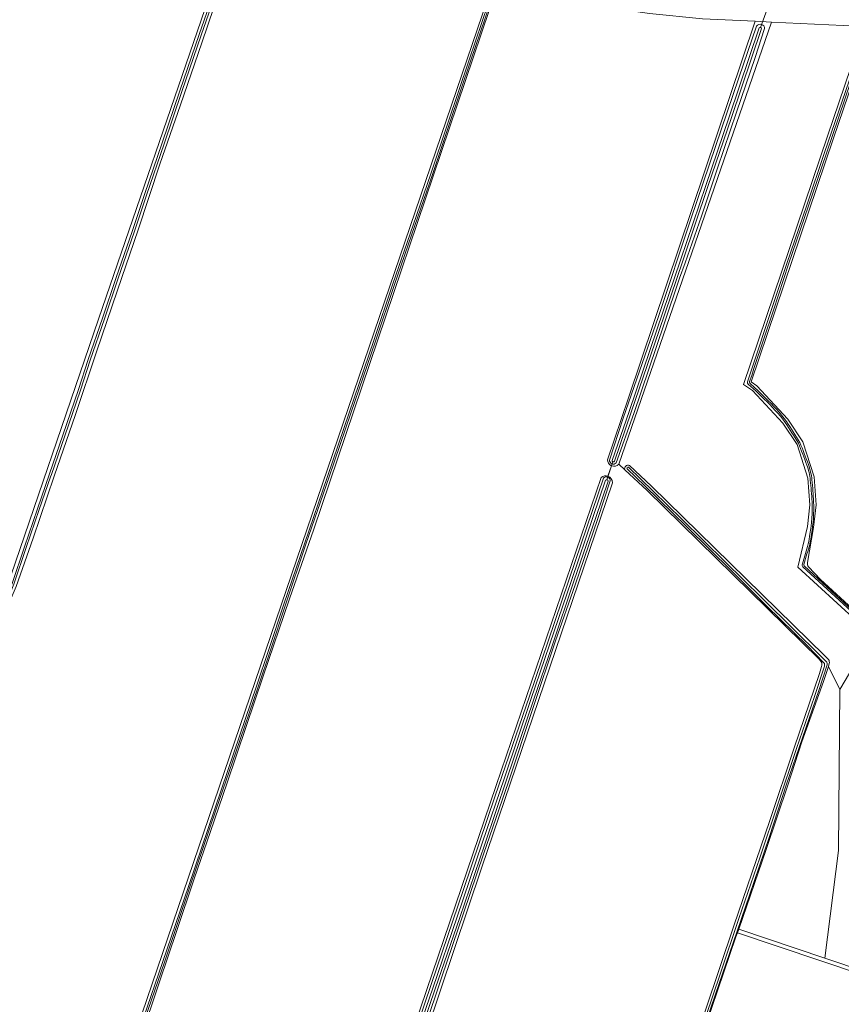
# Model space of a CAD drawing. Extents: x 199200 to 204075, y 460125 to 464703.
# Tile 46 of 174: x 200791 to 201113, y 463112 to 463498. Entities that reach past the tile are written whole.
import ezdxf

# ---------------------------------------------------------------- set-up
doc = ezdxf.new("R2010")
doc.units = 0
for name, color, linetype, lineweight in [('B-WE-GR-BOS_LOOF-GV', 40, 'Continuous', 13), ('B-WE-GR-BOUWLAND-GV', 80, 'Continuous', 13), ('B-WE-GR-GRAS-GV', 60, 'Continuous', 13), ('B-WE-KW-KUNSTWERK_DUIKER-G', 170, 'Continuous', 18), ('B-WE-OG-TERREIN_CULTUURSCHEIDING-GV', 7, 'Continuous', 18), ('B-WE-OG-WATER_SLOOT-GV', 120, 'Continuous', 18), ('B-WE-VH-VERHARDING_BETONSTRAATSTEEN-GV', 252, 'Continuous', 18)]:
    doc.layers.add(name, color=color, linetype=linetype, lineweight=lineweight)

msp = doc.modelspace()

# ---------------------------------------------------------------- linework, layer by layer
at = {"layer": 'B-WE-GR-BOS_LOOF-GV', "flags": 128}
for points in [[(201123.446, 463491.178), (201124.642, 463494.719), (201120.365, 463495.114), (201113.743, 463495.41), (201085.612, 463496.777), (201025.892, 463323.552), (201028.248, 463321.354)], [(201112.426, 463235.379), (201116.214, 463241.7), (201119.495, 463248.768), (201120.042, 463256.846), (201119.664, 463259.539), (201119.049, 463262.062), (201095.985, 463283.24), (201099.689, 463299.18), (201100.606, 463307.687), (201099.85, 463318.148), (201095.681, 463331.284), (201090.036, 463339.689), (201078.266, 463352.393), (201074.741, 463354.802), (201107.602, 463452.077), (201121.114, 463492.087)], [(201030.099, 463323.047), (201038.692, 463315.032), (201106.581, 463248.478), (201107.995, 463247.038)], [(201108.283, 463245.449), (201107.932, 463244.342), (201112.426, 463235.379)]]:
    msp.add_lwpolyline(points, dxfattribs=at)
at = {"layer": 'B-WE-GR-BOS_LOOF-GV'}
for points in [[(201028.248, 463321.354, -0.6827237), (201030.099, 463323.047)], [(201107.995, 463247.038, -0.1869876), (201108.283, 463245.449)]]:
    msp.add_lwpolyline(points, format="xyb", dxfattribs=at)
at = {"layer": 'B-WE-GR-BOS_LOOF-GV', "flags": 128}
msp.add_lwpolyline([(201107.932, 463244.342), (201106.053, 463238.415), (201097.56, 463214.854), (201091.99, 463197.791), (201083.583, 463172.597), (201072.879, 463141.403), (201106.558, 463130.08), (201111.929, 463172.216), (201112.426, 463235.379)], close=True, dxfattribs=at)
at = {"layer": 'B-WE-GR-BOUWLAND-GV', "flags": 128}
for points in [[(201022.996, 463323.008), (201021.637, 463318.905)], [(201105.107, 463246.151), (201104.301, 463247.212), (201036.964, 463313.225), (201028.248, 463321.354), (201025.892, 463323.552)], [(201023.433, 463316.335), (200972.236, 463165.674), (200939.824, 463068.969), (200934.466, 463053.425), (200934.074, 463052.286), (200929.442, 463038.849), (200933.416, 463038.537), (200939.062, 463037.909), (200943.836, 463037.03), (200947.029, 463036.213), (200951.642, 463034.918), (200956.353, 463033.858), (200987.854, 463023.388), (201024.495, 463012.394), (201027.194, 463012.121), (201029.645, 463020.052), (201046.488, 463069.74), (201059.826, 463109.679), (201070.937, 463142.816), (201084.962, 463184.011), (201094.538, 463212.415), (201104.439, 463241.534), (201105.281, 463244.361)]]:
    msp.add_lwpolyline(points, dxfattribs=at)
at = {"layer": 'B-WE-GR-BOUWLAND-GV'}
for points in [[(201025.892, 463323.552, -0.3042032), (201022.996, 463323.008)], [(201021.637, 463318.905, -0.3285962), (201023.433, 463316.335)], [(201105.281, 463244.361, 0.2280592), (201105.107, 463246.151)]]:
    msp.add_lwpolyline(points, format="xyb", dxfattribs=at)
at = {"layer": 'B-WE-GR-GRAS-GV', "flags": 128}
for points in [[(200823.038, 463060.651), (200976.515, 463511.829)], [(201021.397, 463325.325), (201029.688, 463349.606), (201079.3, 463497.122), (201058.66, 463498.037), (201037.89, 463500.154), (201023.115, 463502.197), (201011.167, 463504.784), (200983.851, 463511.617), (200978.437, 463511.148), (200906.482, 463298.168), (200896.947, 463270.797)], [(200754.659, 463243.703), (200755.89, 463242.37), (200756.035, 463242.46), (200772.984, 463252.929), (200775.048, 463254.127), (200781.229, 463262.783), (200784.155, 463269.172), (200822.234, 463380.441), (200865.373, 463506.334)], [(200868.347, 463505.554), (200867.285, 463502.45), (200862.666, 463488.585), (200854.259, 463464.361), (200846.247, 463441.15), (200837.666, 463415.429), (200829.583, 463391.729), (200821.466, 463367.656), (200813.2, 463343.098), (200804.874, 463318.955), (200796.628, 463294.605), (200789.967, 463275.664)], [(201162.565, 463494.096), (201152.393, 463493.645), (201151.728, 463493.616), (201141.167, 463493.61), (201129.205, 463494.298), (201124.642, 463494.719), (201123.446, 463491.178), (201109.971, 463451.277), (201077.716, 463355.797), (201079.909, 463354.298), (201092.003, 463341.245), (201097.956, 463332.381), (201102.322, 463318.623), (201103.116, 463307.643), (201102.158, 463298.761), (201099.707, 463285.048)], [(201021.637, 463318.905), (201022.996, 463323.008)], [(200823.898, 463059.256), (200822.571, 463054.359), (200824.9, 463054.198), (200829.663, 463053.669), (200917.505, 463046.658), (200923.59, 463048.113), (200929.543, 463054.463), (200934.703, 463070.603), (200977.83, 463197.735), (201019.019, 463318.362)], [(201100.197, 463283.396), (201104.865, 463278.48), (201199.213, 463191.849), (201197.915, 463210.509)], [(200896.947, 463270.797), (200886.599, 463240.582), (200880.003, 463220.825), (200872.597, 463198.788), (200866.088, 463179.699), (200859.708, 463161.131), (200852.905, 463140.916), (200846.065, 463120.865), (200838.448, 463098.274), (200831.139, 463077.04), (200825.487, 463059.661)]]:
    msp.add_lwpolyline(points, dxfattribs=at)
at = {"layer": 'B-WE-GR-GRAS-GV'}
for points in [[(201022.996, 463323.008, -0.2881933), (201021.397, 463325.325)], [(201019.019, 463318.362, -0.2716217), (201021.637, 463318.905)], [(201099.707, 463285.048, 0.2126782), (201100.197, 463283.396)]]:
    msp.add_lwpolyline(points, format="xyb", dxfattribs=at)
at = {"layer": 'B-WE-GR-GRAS-GV', "flags": 128}
for points in [[(201119.049, 463262.062), (201119.664, 463259.539), (201120.042, 463256.846), (201119.495, 463248.768), (201116.214, 463241.7), (201112.426, 463235.379), (201111.929, 463172.216), (201106.558, 463130.08), (201137.978, 463119.517), (201138.658, 463121.73), (201139.901, 463128.58), (201140.795, 463137.626), (201142.68, 463162.812), (201145.76, 463199.09), (201147.494, 463223.252), (201148.348, 463235.159)], [(201072.352, 463139.998), (201071.727, 463138.381), (201041.065, 463048.113), (201028.815, 463011.651), (201028.631, 463011.105), (201028.191, 463009.797), (201033.501, 463008.202), (201050.388, 463003.427), (201052.602, 463002.801), (201054.093, 463004.949), (201056.468, 463008.372), (201069.592, 463026.324), (201120.594, 463091.898), (201131.65, 463107.922), (201135.187, 463114.222), (201137.373, 463117.545), (201137.538, 463118.082), (201136.766, 463118.342)]]:
    msp.add_lwpolyline(points, close=True, dxfattribs=at)
at = {"layer": 'B-WE-KW-KUNSTWERK_DUIKER-G', "flags": 128}
for points in [[(201081.369, 463494.613), (201083.389, 463500.357), (201085.401, 463506.083), (201085.392, 463506.105)], [(201021.143, 463317.413), (201022.314, 463320.949), (201023.484, 463324.483)]]:
    msp.add_lwpolyline(points, dxfattribs=at)
at = {"layer": 'B-WE-OG-TERREIN_CULTUURSCHEIDING-GV', "flags": 128}
for points in [[(201025.892, 463323.552), (201085.612, 463496.777), (201079.3, 463497.122), (201029.688, 463349.606), (201021.397, 463325.325)], [(201022.236, 463325.199), (201027.63, 463341.565), (201041.36, 463381.49), (201054.047, 463419.586), (201063.766, 463448.073), (201072.872, 463474.897), (201079.813, 463495.201)], [(201082.979, 463494.254), (201079.223, 463482.958), (201071.98, 463461.462), (201064.519, 463439.576), (201058.193, 463420.732), (201051.886, 463402.522), (201049.7, 463396.42)], [(201049.7, 463396.42), (201043.599, 463378.52), (201031.739, 463343.378), (201024.803, 463324.072)], [(201019.019, 463318.362), (200977.83, 463197.735), (200934.703, 463070.603), (200929.543, 463054.463), (200923.59, 463048.113), (200917.505, 463046.658), (200829.663, 463053.669), (200824.9, 463054.198), (200822.571, 463054.359), (200821.064, 463054.463), (200808.49, 463055.361)], [(200930.673, 463055.332), (200933.073, 463062.345), (200941.046, 463086.169), (200952.509, 463120.217), (200965.078, 463156.975), (200977.534, 463193.652), (200990.976, 463232.656), (200998.258, 463254.309), (201008.971, 463285.798), (201019.844, 463318.115)], [(201022.513, 463317.002), (201017.631, 463302.308), (201008.778, 463276.286), (201001.143, 463254.408), (200992.402, 463228.325), (200982.653, 463199.14), (200972.903, 463170.871), (200965.111, 463147.669), (200956.646, 463122.822), (200949.789, 463102.576), (200942.453, 463081.539), (200935.298, 463059.747), (200932.945, 463053.216)], [(200934.074, 463052.286), (200934.466, 463053.425), (200939.824, 463068.969), (200972.236, 463165.674), (201023.433, 463316.335)]]:
    msp.add_lwpolyline(points, dxfattribs=at)
at = {"layer": 'B-WE-OG-TERREIN_CULTUURSCHEIDING-GV'}
for points in [[(201079.813, 463495.201, -0.7102984), (201082.979, 463494.254)], [(201021.397, 463325.325, 0.2881933), (201022.996, 463323.008)], [(201024.803, 463324.072, -0.6879549), (201022.236, 463325.199)], [(201022.996, 463323.008, 0.3042032), (201025.892, 463323.552)], [(201021.637, 463318.905, 0.2716217), (201019.019, 463318.362)], [(201019.844, 463318.115, -0.7382503), (201022.513, 463317.002)], [(201023.433, 463316.335, 0.3285962), (201021.637, 463318.905)]]:
    msp.add_lwpolyline(points, format="xyb", dxfattribs=at)
at = {"layer": 'B-WE-OG-WATER_SLOOT-GV', "flags": 128}
for points in [[(200976.515, 463511.829), (200823.038, 463060.651)], [(200977.397, 463511.317), (200974.755, 463503.914), (200967.364, 463482.032), (200958.989, 463457.194), (200952.314, 463437.29), (200945.421, 463417.279), (200937.467, 463394.22), (200930.043, 463371.999), (200920.372, 463343.722), (200911.881, 463318.808), (200902.809, 463292.448), (200894.774, 463268.742), (200888.851, 463250.985), (200884.071, 463236.636), (200875.335, 463210.976), (200867.706, 463188.608), (200857.375, 463158.2), (200847.419, 463128.781), (200839.72, 463106.381), (200832.196, 463084.268), (200824.685, 463061.64)], [(200978.008, 463511.099), (200975.369, 463503.701), (200967.98, 463481.824), (200959.605, 463456.987), (200952.929, 463437.081), (200946.035, 463417.067), (200938.082, 463394.012), (200930.659, 463371.791), (200920.987, 463343.512), (200912.496, 463318.598), (200903.424, 463292.238), (200895.389, 463268.535), (200889.467, 463250.779), (200884.686, 463236.429), (200875.95, 463210.766), (200868.321, 463188.399), (200857.99, 463157.992), (200848.034, 463128.571), (200840.335, 463106.171), (200832.812, 463084.062), (200825.301, 463061.435)], [(200825.301, 463061.435), (200832.812, 463084.062), (200840.335, 463106.171), (200848.034, 463128.571), (200857.99, 463157.992), (200868.321, 463188.399), (200875.95, 463210.766), (200884.686, 463236.429), (200889.467, 463250.779), (200895.389, 463268.535), (200903.424, 463292.238), (200912.496, 463318.598), (200920.987, 463343.512), (200930.659, 463371.791), (200938.082, 463394.012), (200946.035, 463417.067), (200952.929, 463437.081), (200959.605, 463456.987), (200967.98, 463481.824), (200975.369, 463503.701), (200978.008, 463511.099)], [(200825.487, 463059.661), (200831.139, 463077.04), (200838.448, 463098.274), (200846.065, 463120.865), (200852.905, 463140.916), (200859.708, 463161.131), (200866.088, 463179.699), (200872.597, 463198.788), (200880.003, 463220.825), (200886.599, 463240.582), (200896.947, 463270.797), (200906.482, 463298.168), (200978.437, 463511.148)], [(200888.851, 463250.985), (200894.774, 463268.742), (200902.809, 463292.448), (200911.881, 463318.808), (200920.372, 463343.722), (200930.043, 463371.999), (200937.467, 463394.22), (200945.421, 463417.279), (200952.314, 463437.29), (200958.989, 463457.194), (200967.364, 463482.032), (200974.755, 463503.914), (200977.397, 463511.317)], [(200865.373, 463506.334), (200822.234, 463380.441), (200784.155, 463269.172), (200781.229, 463262.783), (200775.048, 463254.127), (200767.928, 463246.964), (200758.533, 463241.755), (200749.849, 463237.045), (200739.469, 463230.378), (200731.219, 463225.39), (200723.648, 463221.118), (200718.332, 463218.372), (200713.171, 463215.441)], [(200780.378, 463255.945), (200783.003, 463260.091), (200784.588, 463263.2), (200789.967, 463275.664), (200796.628, 463294.605), (200804.874, 463318.955), (200813.2, 463343.098), (200821.466, 463367.656), (200829.583, 463391.729), (200837.666, 463415.429), (200846.247, 463441.15), (200854.259, 463464.361), (200862.666, 463488.585), (200867.285, 463502.45), (200868.347, 463505.554)], [(200785.089, 463268.708), (200788.333, 463276.875), (200793.227, 463291.252), (200798.265, 463306.048), (200802.996, 463319.845), (200808.194, 463334.91), (200814.312, 463352.855), (200818.194, 463364.604), (200823.78, 463380.805), (200829.144, 463396.768), (200835.363, 463414.769), (200840.196, 463429.193), (200847.08, 463449.41), (200853.978, 463469.796), (200861.584, 463491.856), (200866.595, 463506.241)], [(200866.595, 463506.241), (200861.584, 463491.856), (200853.978, 463469.796), (200847.08, 463449.41), (200840.196, 463429.193), (200835.363, 463414.769), (200829.144, 463396.768), (200823.78, 463380.805), (200818.194, 463364.604), (200814.312, 463352.855), (200808.194, 463334.91), (200802.996, 463319.845), (200798.265, 463306.048), (200793.227, 463291.252), (200788.333, 463276.875), (200785.089, 463268.708)], [(200867.382, 463505.967), (200862.372, 463491.583), (200854.767, 463469.527), (200847.869, 463449.142), (200840.986, 463428.926), (200836.152, 463414.5), (200829.933, 463396.5), (200824.569, 463380.536), (200818.983, 463364.337), (200815.102, 463352.59), (200808.982, 463334.639), (200803.784, 463319.573), (200803.463, 463318.637), (200798.966, 463305.809), (200793.928, 463291.013), (200789.027, 463276.618), (200785.774, 463268.428)], [(200785.774, 463268.428), (200789.027, 463276.618), (200793.928, 463291.013), (200798.966, 463305.809), (200803.463, 463318.637), (200803.784, 463319.573), (200808.982, 463334.639), (200815.102, 463352.59), (200818.983, 463364.337), (200824.569, 463380.536), (200829.933, 463396.5), (200836.152, 463414.5), (200840.986, 463428.926), (200847.869, 463449.142), (200854.767, 463469.527), (200862.372, 463491.583), (200867.382, 463505.967)], [(201079.813, 463495.201), (201072.872, 463474.897), (201063.766, 463448.073), (201054.047, 463419.586), (201041.36, 463381.49), (201027.63, 463341.565), (201022.236, 463325.199)], [(201023.268, 463325.079), (201029.886, 463344.253), (201040.756, 463376.204), (201050.08, 463403.563), (201059.899, 463432.711), (201069.135, 463459.677), (201080.883, 463494.563)], [(201080.883, 463494.563), (201069.135, 463459.677), (201059.899, 463432.711), (201050.08, 463403.563), (201040.756, 463376.204), (201029.886, 463344.253), (201023.268, 463325.079)], [(201081.785, 463494.259), (201070.036, 463459.371), (201060.8, 463432.405), (201050.981, 463403.258), (201041.657, 463375.897), (201030.786, 463343.944), (201024.167, 463324.769)], [(201024.167, 463324.769), (201030.786, 463343.944), (201041.657, 463375.897), (201050.981, 463403.258), (201060.8, 463432.405), (201070.036, 463459.371), (201081.785, 463494.259)], [(201024.803, 463324.072), (201031.739, 463343.378), (201043.599, 463378.52), (201049.7, 463396.42), (201051.886, 463402.522), (201058.193, 463420.732), (201064.519, 463439.576), (201071.98, 463461.462), (201079.223, 463482.958), (201082.979, 463494.254)], [(201121.114, 463492.087), (201107.602, 463452.077), (201074.741, 463354.802), (201078.266, 463352.393), (201090.036, 463339.689), (201095.681, 463331.284), (201099.85, 463318.148), (201100.606, 463307.687), (201099.689, 463299.18), (201095.985, 463283.24), (201119.049, 463262.062)], [(201076.308, 463355.835), (201078.052, 463361.319), (201085.692, 463384.226), (201091.613, 463402.198), (201099.475, 463425.098), (201106.469, 463445.706), (201116.001, 463473.693), (201122.229, 463492.083)], [(201122.229, 463492.083), (201116.001, 463473.693), (201106.469, 463445.706), (201099.475, 463425.098), (201091.613, 463402.198), (201085.692, 463384.226), (201078.052, 463361.319), (201076.308, 463355.835)], [(201122.952, 463491.838), (201116.725, 463473.447), (201107.192, 463445.46), (201100.198, 463424.851), (201092.337, 463401.954), (201086.417, 463383.985), (201078.778, 463361.083), (201077.898, 463358.314), (201077.111, 463356.034)], [(201077.111, 463356.034), (201077.898, 463358.314), (201078.778, 463361.083), (201086.417, 463383.985), (201092.337, 463401.954), (201100.198, 463424.851), (201107.192, 463445.46), (201116.725, 463473.447), (201122.952, 463491.838)], [(201099.707, 463285.048), (201102.158, 463298.761), (201103.116, 463307.643), (201102.322, 463318.623), (201097.956, 463332.381), (201092.003, 463341.245), (201079.909, 463354.298), (201077.716, 463355.797), (201109.971, 463451.277), (201123.446, 463491.178)], [(201082.823, 463349.062), (201079.557, 463352.258), (201076.524, 463354.994)], [(201076.524, 463354.994), (201079.557, 463352.258), (201082.823, 463349.062)], [(201077.205, 463355.334), (201079.13, 463353.487), (201079.986, 463352.715), (201083.26, 463349.51)], [(201083.26, 463349.51), (201079.986, 463352.715), (201079.13, 463353.487), (201077.205, 463355.334)], [(201028.248, 463321.354), (201036.964, 463313.225), (201104.301, 463247.212), (201105.107, 463246.151)], [(201106.172, 463245.818), (201099.599, 463252.531), (201083.888, 463268.026), (201070.085, 463281.682), (201052.509, 463299.033), (201036.052, 463315.06), (201029.152, 463321.757)], [(201029.152, 463321.757), (201036.052, 463315.06), (201052.509, 463299.033), (201070.085, 463281.682), (201083.888, 463268.026), (201099.599, 463252.531), (201106.172, 463245.818)], [(201029.705, 463322.407), (201039.384, 463313.061), (201050.618, 463302.043), (201067.527, 463285.285), (201081.848, 463271.239), (201094.685, 463258.577), (201104.441, 463248.907), (201107.302, 463245.972)], [(201107.302, 463245.972), (201104.441, 463248.907), (201094.685, 463258.577), (201081.848, 463271.239), (201067.527, 463285.285), (201050.618, 463302.043), (201039.384, 463313.061), (201029.705, 463322.407)], [(201107.995, 463247.038), (201106.581, 463248.478), (201038.692, 463315.032), (201030.099, 463323.047)], [(200930.862, 463053.19), (200933.261, 463059.946), (200941.482, 463084.615), (200953.034, 463118.398), (200962.648, 463146.322), (200972.454, 463175.123), (200981.073, 463200.698), (200991.5, 463231.476), (200998.75, 463252.83), (201007.32, 463278.067), (201015.843, 463303.058), (201020.66, 463317.336)], [(201021.682, 463316.991), (201016.864, 463302.712), (201008.341, 463277.72), (200999.771, 463252.483), (200992.521, 463231.13), (200982.094, 463200.353), (200973.475, 463174.777), (200963.668, 463145.973), (200954.053, 463118.048), (200942.503, 463084.27), (200934.281, 463059.595), (200931.858, 463052.774)], [(200931.858, 463052.774), (200934.281, 463059.595), (200942.503, 463084.27), (200954.053, 463118.048), (200963.668, 463145.973), (200973.475, 463174.777), (200982.094, 463200.353), (200992.521, 463231.13), (200999.771, 463252.483), (201008.341, 463277.72), (201016.864, 463302.712), (201021.682, 463316.991)], [(200932.945, 463053.216), (200935.298, 463059.747), (200942.453, 463081.539), (200949.789, 463102.576), (200956.646, 463122.822), (200965.111, 463147.669), (200972.903, 463170.871), (200982.653, 463199.14), (200992.402, 463228.325), (201001.143, 463254.408), (201008.778, 463276.286), (201017.631, 463302.308), (201022.513, 463317.002)], [(201019.844, 463318.115), (201008.971, 463285.798), (200998.258, 463254.309)], [(201020.66, 463317.336), (201015.843, 463303.058), (201007.32, 463278.067), (200998.75, 463252.83)], [(201097.744, 463284.492), (201098.951, 463288.604)], [(201098.951, 463288.604), (201097.744, 463284.492)], [(201099.551, 463288.423), (201098.348, 463284.324)], [(201098.348, 463284.324), (201099.551, 463288.423)], [(201198.427, 463190.091), (201197.496, 463191.026), (201180.442, 463207.3), (201163.141, 463223.273), (201146.506, 463238.627), (201134.255, 463250.094), (201121.69, 463261.509), (201110.602, 463271.737), (201097.978, 463283.391)], [(201097.978, 463283.391), (201110.602, 463271.737), (201121.69, 463261.509), (201134.255, 463250.094), (201146.506, 463238.627), (201163.141, 463223.273), (201180.442, 463207.3), (201197.496, 463191.026), (201198.427, 463190.091)], [(201098.439, 463283.817), (201111.026, 463272.197), (201122.113, 463261.971), (201134.651, 463250.518), (201146.901, 463239.053), (201163.535, 463223.699), (201180.837, 463207.725), (201195.273, 463194.212), (201198.85, 463190.616)], [(201198.85, 463190.616), (201195.273, 463194.212), (201180.837, 463207.725), (201163.535, 463223.699), (201146.901, 463239.053), (201134.651, 463250.518), (201122.113, 463261.971), (201111.026, 463272.197), (201098.439, 463283.817)], [(201394.317, 463263.006), (201355.729, 463237.187), (201354.704, 463236.501), (201353.855, 463235.933), (201279.433, 463185.439), (201200.717, 463190.468), (201199.213, 463191.849), (201104.865, 463278.48), (201100.197, 463283.396)], [(200998.258, 463254.309), (200990.976, 463232.656), (200977.534, 463193.652), (200965.078, 463156.975), (200952.509, 463120.217), (200941.046, 463086.169), (200933.073, 463062.345), (200930.673, 463055.332)], [(200824.685, 463061.64), (200832.196, 463084.268), (200839.72, 463106.381), (200847.419, 463128.781), (200857.375, 463158.2), (200867.706, 463188.608), (200875.335, 463210.976), (200884.071, 463236.636), (200888.851, 463250.985)], [(200998.75, 463252.83), (200991.5, 463231.476), (200981.073, 463200.698), (200972.454, 463175.123), (200962.648, 463146.322), (200953.034, 463118.398), (200941.482, 463084.615), (200933.261, 463059.946), (200930.862, 463053.19)], [(201105.281, 463244.361), (201104.439, 463241.534), (201094.538, 463212.415), (201084.962, 463184.011), (201070.937, 463142.816), (201059.826, 463109.679), (201046.488, 463069.74), (201029.645, 463020.052), (201027.194, 463012.121)], [(201028.045, 463012.402), (201032.933, 463027.213), (201040.875, 463050.634), (201049.59, 463076.606), (201057.152, 463099.126), (201065.569, 463123.836), (201072.876, 463145.641), (201081.034, 463169.407), (201088.288, 463190.855), (201095.401, 463212.174), (201102.433, 463232.525), (201106.386, 463244.463)], [(201106.386, 463244.463), (201102.433, 463232.525), (201095.401, 463212.174), (201088.288, 463190.855), (201081.034, 463169.407), (201072.876, 463145.641), (201065.569, 463123.836), (201057.152, 463099.126), (201049.59, 463076.606), (201040.875, 463050.634), (201032.933, 463027.213), (201028.045, 463012.402)], [(201028.58, 463012.18), (201039.015, 463043.076), (201047.056, 463066.697), (201055.25, 463091.097), (201063.684, 463115.974), (201070.596, 463136.081), (201077.085, 463154.786), (201084.848, 463177.785), (201091.403, 463197.799), (201104.187, 463234.997), (201107.501, 463244.961)], [(201028.815, 463011.651), (201041.065, 463048.113), (201071.727, 463138.381), (201072.352, 463139.998), (201072.781, 463141.106), (201072.879, 463141.403), (201083.583, 463172.597), (201091.99, 463197.791), (201097.56, 463214.854), (201106.053, 463238.415), (201107.932, 463244.342), (201108.283, 463245.449)], [(201107.501, 463244.961), (201104.187, 463234.997), (201091.403, 463197.799), (201084.848, 463177.785)], [(201084.848, 463177.785), (201077.085, 463154.786), (201070.596, 463136.081), (201063.684, 463115.974), (201055.25, 463091.097), (201047.056, 463066.697), (201039.015, 463043.076), (201028.58, 463012.18)], [(201137.978, 463119.517), (201106.558, 463130.08), (201072.879, 463141.403), (201072.781, 463141.106), (201072.352, 463139.998)], [(201072.352, 463139.998), (201136.766, 463118.342), (201137.538, 463118.082)]]:
    msp.add_lwpolyline(points, dxfattribs=at)
at = {"layer": 'B-WE-OG-WATER_SLOOT-GV'}
for points in [[(201082.979, 463494.254, 0.7102984), (201079.813, 463495.201)], [(201080.883, 463494.563, -0.6079785), (201081.785, 463494.259)], [(201081.785, 463494.259, 0.6079785), (201080.883, 463494.563)], [(201076.524, 463354.994, -0.3673525), (201076.308, 463355.835)], [(201076.308, 463355.835, 0.3673525), (201076.524, 463354.994)], [(201077.111, 463356.034, 0.2258621), (201077.205, 463355.334)], [(201077.205, 463355.334, -0.2258621), (201077.111, 463356.034)], [(201091.046, 463339.947, 0.0428134), (201082.823, 463349.062)], [(201082.823, 463349.062, -0.0428134), (201091.046, 463339.947)], [(201083.26, 463349.51, -0.0428581), (201091.556, 463340.312)], [(201091.556, 463340.312, 0.0428581), (201083.26, 463349.51)], [(201096.17, 463331.851, 0.0099109), (201091.046, 463339.947)], [(201091.046, 463339.947, -0.0099109), (201096.17, 463331.851)], [(201091.556, 463340.312, -0.0099457), (201096.731, 463332.134)], [(201096.731, 463332.134, 0.0099457), (201091.556, 463340.312)], [(201099.526, 463323.226, 0.0080283), (201096.17, 463331.851)], [(201096.17, 463331.851, -0.0080283), (201099.526, 463323.226)], [(201096.731, 463332.134, -0.0081375), (201100.116, 463323.435)], [(201100.116, 463323.435, 0.0081375), (201096.731, 463332.134)], [(201022.236, 463325.199, 0.6879549), (201024.803, 463324.072)], [(201024.167, 463324.769, -0.8210896), (201023.268, 463325.079)], [(201023.268, 463325.079, 0.8210896), (201024.167, 463324.769)], [(201030.099, 463323.047, 0.6827237), (201028.248, 463321.354)], [(201029.152, 463321.757, -0.8410606), (201029.705, 463322.407)], [(201029.705, 463322.407, 0.8410606), (201029.152, 463321.757)], [(201100.855, 463317.373, 0.0584961), (201099.526, 463323.226)], [(201099.526, 463323.226, -0.0584961), (201100.855, 463317.373)], [(201100.116, 463323.435, -0.0584994), (201101.478, 463317.443)], [(201101.478, 463317.443, 0.0584994), (201100.116, 463323.435)], [(201022.513, 463317.002, 0.7382503), (201019.844, 463318.115)], [(201020.66, 463317.336, -0.6229814), (201021.682, 463316.991)], [(201021.682, 463316.991, 0.6229814), (201020.66, 463317.336)], [(201101.521, 463308.835, 0.0150283), (201100.855, 463317.373)], [(201100.855, 463317.373, -0.0150283), (201101.521, 463308.835)], [(201101.478, 463317.443, -0.0149733), (201102.147, 463308.859)], [(201102.147, 463308.859, 0.0149733), (201101.478, 463317.443)], [(201100.695, 463296.198, 0.0519426), (201101.521, 463308.835)], [(201101.521, 463308.835, -0.0519426), (201100.695, 463296.198)], [(201102.147, 463308.859, -0.0520056), (201101.314, 463296.107)], [(201101.314, 463296.107, 0.0520056), (201102.147, 463308.859)], [(201098.951, 463288.604, 0.0519266), (201100.695, 463296.198)], [(201100.695, 463296.198, -0.0519266), (201098.951, 463288.604)], [(201101.314, 463296.107, -0.0518255), (201099.551, 463288.423)], [(201099.551, 463288.423, 0.0518255), (201101.314, 463296.107)], [(201097.978, 463283.391, -0.2480116), (201097.744, 463284.492)], [(201097.744, 463284.492, 0.2480116), (201097.978, 463283.391)], [(201098.348, 463284.324, 0.234591), (201098.439, 463283.817)], [(201098.439, 463283.817, -0.234591), (201098.348, 463284.324)], [(201100.197, 463283.396, -0.2126782), (201099.707, 463285.048)], [(201108.283, 463245.449, 0.1869876), (201107.995, 463247.038)], [(201105.107, 463246.151, -0.2280592), (201105.281, 463244.361)], [(201106.386, 463244.463, 0.2438712), (201106.172, 463245.818)], [(201106.172, 463245.818, -0.2438712), (201106.386, 463244.463)], [(201107.302, 463245.972, -0.1907149), (201107.501, 463244.961)], [(201107.501, 463244.961, 0.1907149), (201107.302, 463245.972)]]:
    msp.add_lwpolyline(points, format="xyb", dxfattribs=at)
at = {"layer": 'B-WE-VH-VERHARDING_BETONSTRAATSTEEN-GV', "flags": 128}
msp.add_lwpolyline([(200989.952, 463519.006), (200991.059, 463524.553), (200991.422, 463526.376), (200991.54, 463526.964), (200988.853, 463527.792), (200988.082, 463525.391), (200986.361, 463520.037), (200985.424, 463517.122), (200984.18, 463513.251), (200983.851, 463511.617), (201011.167, 463504.784), (201023.115, 463502.197), (201037.89, 463500.154), (201058.66, 463498.037), (201079.3, 463497.122), (201085.612, 463496.777), (201113.743, 463495.41)], dxfattribs=at)

doc.saveas('drawing.dxf')
